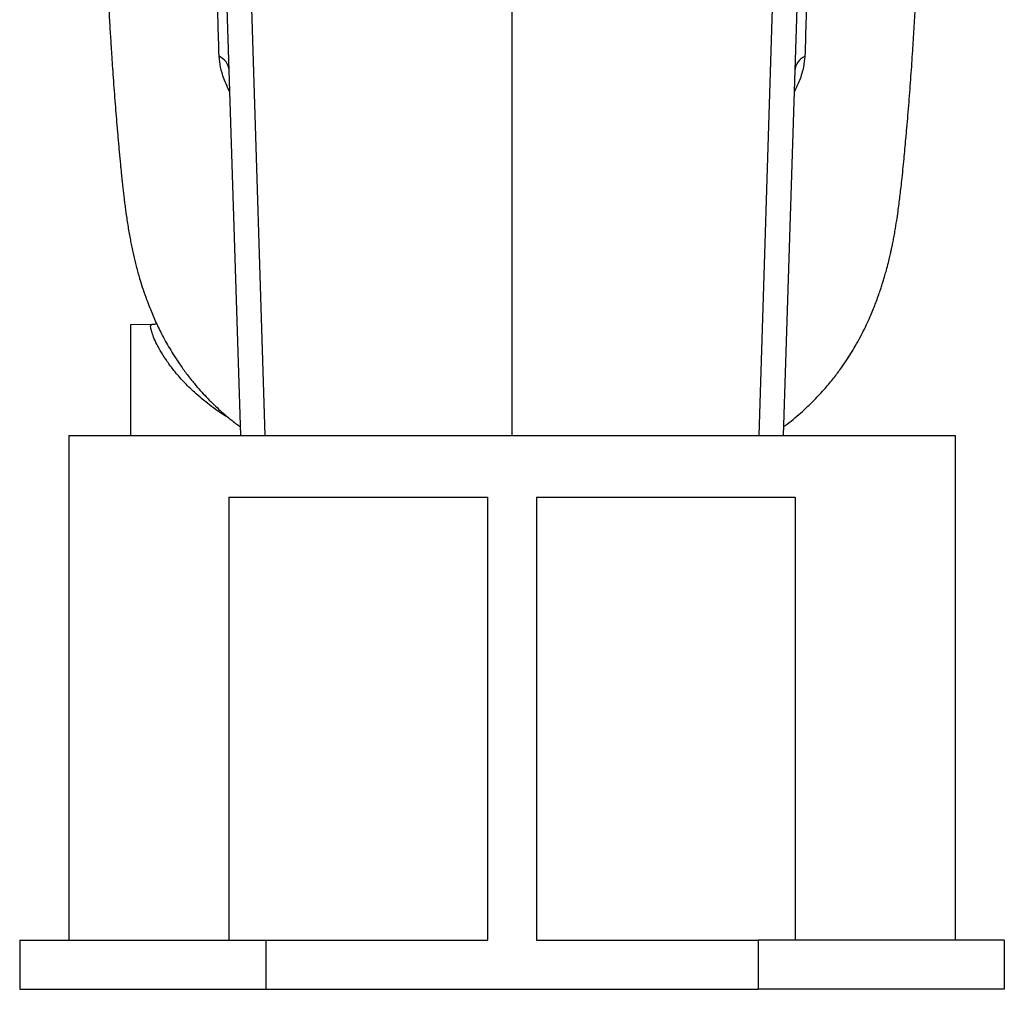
# Model space of a CAD drawing. Header units: millimetres. Extents: x 896 to 16363, y 4675 to 12925.
# Tile 1 of 11: x 1921 to 3921, y 4675 to 6645. Entities that reach past the tile are written whole.
import ezdxf

# ---------------------------------------------------------------- set-up
doc = ezdxf.new("R2010")
doc.units = ezdxf.units.MM
doc.header["$LTSCALE"] = 5

msp = doc.modelspace()

# ---------------------------------------------------------------- linework, layer by layer
at = {"color": 7, "linetype": 'Continuous', "lineweight": 25}
for p, q in [((2366.3, 7474.2), (2418.9, 5800.2)), ((3422.8, 5800.2), (3475.4, 7474.1)), ((2369.8, 5800.2), (2319.2, 7409.7)), ((3522.5, 7409.6), (3471.9, 5800.2)), ((2920.8, 7262.5), (2920.8, 5800.2)), ((2188.9, 6025.9), (2145.8, 6025.2)), ((2145.8, 6025.2), (2145.8, 5800.2)), ((2188.6, 6025.9), (2188.9, 6025.9)), ((2020.8, 5800.2), (3820.8, 5800.2)), ((2020.8, 5800.2), (2020.8, 4775.2)), ((3820.8, 5800.2), (3820.8, 4775.2)), ((2345.8, 5675.2), (2870.8, 5675.2)), ((2345.8, 5675.2), (2345.8, 4775.2)), ((2870.8, 5675.2), (2870.8, 4775.2)), ((2970.8, 5675.2), (3495.8, 5675.2)), ((2970.8, 5675.2), (2970.8, 4775.2)), ((3495.8, 5675.2), (3495.8, 4775.2)), ((1920.8, 4775.2), (2420.8, 4775.2)), ((1920.8, 4775.2), (1920.8, 4675.2)), ((2420.8, 4775.2), (2420.8, 4675.2)), ((2420.8, 4775.2), (2870.8, 4775.2)), ((2970.8, 4775.2), (3420.8, 4775.2)), ((3420.8, 4775.2), (3420.8, 4675.2)), ((3920.8, 4775.2), (3420.8, 4775.2)), ((3920.8, 4775.2), (3920.8, 4675.2)), ((1920.8, 4675.2), (2420.8, 4675.2)), ((2420.8, 4675.2), (3420.8, 4675.2)), ((3920.8, 4675.2), (3420.8, 4675.2))]:
    msp.add_line(p, q, dxfattribs=at)
for centre, start, end in [((2311.8, 6539.1), 5.2036, 66.1202), ((3529.8, 6539), 113.8573, 174.793)]:
    msp.add_arc(centre, 34.7, start, end, dxfattribs=at)
for points, knots in [([(2000.5, 10175.7), (2001.6, 10144), (2003.7, 10081.4), (2006.8, 9985.1), (2009.9, 9889), (2012.8, 9793.1), (2015.7, 9697.6), (2018.5, 9602.8), (2021.3, 9503.8), (2024.2, 9400.7), (2027.1, 9294), (2029.8, 9189), (2032.3, 9086), (2034.7, 8985), (2037.2, 8875.3), (2039.7, 8757.5), (2042.4, 8632.4), (2044.9, 8511.6), (2047.4, 8395.3), (2049.7, 8284.2), (2052, 8178.2), (2054.2, 8077.3), (2056.5, 7981), (2058.7, 7888.6), (2060.8, 7800.2), (2063, 7715.8), (2065.1, 7635.8), (2067.2, 7559.4), (2069.5, 7479.1), (2071.9, 7395.6), (2074.6, 7309.8), (2077.4, 7225.6), (2080.3, 7143.5), (2083.3, 7063.9), (2086.2, 6990.1), (2089.1, 6921.8), (2092, 6858.1), (2094.6, 6802.7), (2097.1, 6753.8), (2099.4, 6710.7), (2101.7, 6669.3), (2103.9, 6630.8), (2105.9, 6599.8), (2107.5, 6574.1), (2109, 6551.5), (2110.8, 6526.5), (2112.7, 6500.2), (2114.7, 6474.1), (2116.7, 6449), (2118.4, 6428.6), (2119.9, 6411.9), (2121, 6398.6), (2122.2, 6385.4), (2123.4, 6372.1), (2124.7, 6359.1), (2125.8, 6347.2), (2126.8, 6337.4), (2127.6, 6329.7), (2128.2, 6323.2), (2129, 6315.9), (2130, 6306.8), (2131.1, 6296.4), (2132.4, 6285.8), (2133.7, 6274.7), (2135.1, 6263.8), (2136.8, 6251.3), (2138.7, 6238.4), (2140.8, 6224.7), (2143.1, 6211.1), (2145.5, 6198.2), (2147.9, 6185.9), (2151.2, 6170), (2155.8, 6150.6), (2160.8, 6131.8), (2166, 6113.8), (2171.6, 6096.3), (2177.9, 6078.4), (2185.5, 6058.5), (2195.8, 6033.9), (2206.6, 6011.4), (2216.7, 5992.4), (2225.1, 5977.6), (2234.6, 5962), (2245.9, 5945), (2259.6, 5925.9), (2277.4, 5903.3), (2299.3, 5878.7), (2324.1, 5854.4), (2347.4, 5834.1), (2362.7, 5822.6), (2369.2, 5817.7)], [0, 0, 0, 0, 0.01955, 0.038775, 0.057688, 0.076256, 0.094475, 0.112359, 0.129921, 0.150012, 0.16968, 0.188927, 0.207752, 0.226151, 0.244127, 0.26762, 0.290362, 0.312364, 0.333642, 0.354212, 0.37374, 0.392615, 0.410849, 0.428449, 0.445716, 0.462322, 0.478262, 0.493685, 0.508769, 0.527947, 0.546486, 0.564395, 0.583989, 0.602784, 0.620787, 0.638006, 0.654463, 0.67073, 0.683039, 0.695407, 0.707837, 0.719788, 0.73075, 0.737096, 0.744479, 0.752906, 0.762207, 0.771523, 0.780741, 0.789863, 0.79496, 0.800101, 0.80529, 0.810527, 0.815811, 0.820832, 0.825111, 0.827941, 0.830372, 0.833282, 0.83694, 0.841351, 0.846085, 0.850224, 0.855425, 0.860046, 0.865655, 0.871634, 0.877249, 0.882424, 0.887091, 0.891913, 0.900581, 0.9083, 0.9132, 0.920162, 0.928241, 0.934292, 0.942624, 0.950665, 0.954971, 0.958794, 0.962383, 0.966398, 0.970927, 0.975996, 0.982755, 0.989348, 0.995453, 1, 1, 1, 1]), ([(3472.5, 5818.4), (3475, 5820.2), (3488.4, 5829.7), (3508.5, 5847), (3533.2, 5870.3), (3553.9, 5892.3), (3572.1, 5914), (3587.1, 5933.9), (3599.3, 5951.4), (3609.7, 5967.6), (3619, 5983.2), (3628, 5999.5), (3636.6, 6016.5), (3644.4, 6033), (3651, 6048.2), (3656.5, 6061.6), (3661.3, 6074), (3665.7, 6086.2), (3669.6, 6097.5), (3672.8, 6107.2), (3675.7, 6116.6), (3678.5, 6126.1), (3681.8, 6137.9), (3685.2, 6150.8), (3688.2, 6163.4), (3690.6, 6173.8), (3692.5, 6182.9), (3694.5, 6192.4), (3696.6, 6203.5), (3699.3, 6218.5), (3702.1, 6235.8), (3704.8, 6254.6), (3707, 6270.7), (3708.9, 6285.9), (3710.8, 6301.6), (3712.8, 6320), (3715, 6340.3), (3717.1, 6361.7), (3719.1, 6382.3), (3721, 6403.2), (3723, 6426.1), (3725.2, 6450.9), (3727.3, 6477.1), (3729.3, 6503.6), (3731.3, 6530), (3733.1, 6556.1), (3735.2, 6588.2), (3737.6, 6626.1), (3740.3, 6670.3), (3742.7, 6713.9), (3745, 6758.3), (3747.4, 6805.2), (3749.8, 6856.4), (3752.4, 6914.7), (3755.2, 6980.3), (3758.1, 7053.4), (3761.1, 7131.7), (3763.6, 7204.3), (3765.9, 7269.8), (3767.7, 7327), (3769.6, 7386.3), (3771.4, 7446.7), (3773.3, 7511.9), (3775.2, 7580.2), (3777.1, 7650.2), (3778.8, 7715.9), (3780.4, 7777), (3781.8, 7833.2), (3783, 7886), (3784.3, 7937.3), (3785.4, 7989.1), (3786.5, 8036.9), (3787.5, 8080.6), (3788.3, 8119.9), (3789.1, 8159.6), (3790, 8200), (3790.9, 8242.6), (3791.8, 8289.1), (3792.8, 8339.2), (3793.9, 8393), (3795, 8450), (3796.2, 8511.7), (3797.6, 8578.1), (3799, 8649.3), (3800.5, 8724.4), (3802.1, 8803.4), (3803.9, 8886.2), (3805.8, 8973.3), (3807.9, 9064.8), (3810.2, 9160.5), (3812.7, 9260.3), (3815.3, 9356.2), (3817.8, 9447.5), (3820.3, 9533.7), (3823, 9622), (3825.7, 9712.2), (3828.6, 9803.5), (3831.6, 9895.8), (3834.7, 9988.7), (3837.9, 10082.7), (3840, 10144.2), (3841.1, 10175.4)], [0, 0, 0, 0, 0.001688, 0.009208, 0.014824, 0.020716, 0.026074, 0.030826, 0.034991, 0.03861, 0.042495, 0.047183, 0.052273, 0.0572, 0.062049, 0.066545, 0.071076, 0.076389, 0.080775, 0.084447, 0.087418, 0.090756, 0.094914, 0.100642, 0.10533, 0.108929, 0.112158, 0.115889, 0.120127, 0.125194, 0.134178, 0.141809, 0.148216, 0.154398, 0.160867, 0.168069, 0.177157, 0.185698, 0.193585, 0.201547, 0.21037, 0.219905, 0.229597, 0.23896, 0.247998, 0.256707, 0.265087, 0.279242, 0.292637, 0.305439, 0.317786, 0.330752, 0.344575, 0.359257, 0.37657, 0.394534, 0.413078, 0.43221, 0.44454, 0.457106, 0.46991, 0.482922, 0.49555, 0.510747, 0.524898, 0.537986, 0.550028, 0.561038, 0.570939, 0.580735, 0.590629, 0.60062, 0.607949, 0.615332, 0.622769, 0.630261, 0.637945, 0.646518, 0.656079, 0.665711, 0.676172, 0.687464, 0.699589, 0.71255, 0.726348, 0.740598, 0.75565, 0.771507, 0.788173, 0.805651, 0.823938, 0.843035, 0.858574, 0.874614, 0.891159, 0.908218, 0.925801, 0.943598, 0.961907, 0.980704, 1, 1, 1, 1]), ([(2325.9, 6570.8), (2325.2, 6594.4), (2323.7, 6641.5), (2321.4, 6715.6), (2319, 6792.1), (2316.4, 6874.7), (2313.6, 6963.5), (2310.8, 7055.9), (2307.9, 7147.5), (2305.1, 7238.3), (2302.3, 7331.2), (2300.3, 7394.8), (2299.4, 7426.6)], [0, 0, 0, 0, 0.0960008, 0.1920017, 0.2884825, 0.3849635, 0.4942634, 0.6037426, 0.7025346, 0.8013265, 0.9006619, 1, 1, 1, 1]), ([(3542.3, 7426.4), (3541.6, 7404.2), (3540.3, 7359.7), (3538.3, 7294), (3536.3, 7229.2), (3534.3, 7163.6), (3532.2, 7097.5), (3530.2, 7030.8), (3528.1, 6965.5), (3525.9, 6893), (3523.4, 6814.2), (3520.8, 6730.1), (3518.2, 6648.5), (3516.6, 6596.7), (3515.8, 6570.7)], [0, 0, 0, 0, 0.069384, 0.138768, 0.208334, 0.2779, 0.353054, 0.428208, 0.503599, 0.578989, 0.683928, 0.788867, 0.894433, 1, 1, 1, 1]), ([(2199, 6027.8), (2198.5, 6027.6), (2196.2, 6026.3), (2192.5, 6025.6), (2189.5, 6025.6), (2188.6, 6025.6)], [0, 0, 0, 0, 0.143826, 0.74071, 1, 1, 1, 1])]:
    msp.add_open_spline(points, degree=3, knots=knots, dxfattribs=at)
at = {"color": 8, "linetype": 'Continuous', "lineweight": 25}
for points, knots in [([(2347.8, 6498.2), (2343.5, 6507.3), (2335.4, 6524.3), (2328.1, 6549), (2326.6, 6563.5), (2325.9, 6570.8)], [0, 0, 0, 0, 0.363185, 0.678259, 1, 1, 1, 1]), ([(3515.8, 6570.7), (3515.1, 6563.6), (3513.5, 6548), (3506, 6523.2), (3497.7, 6505.9), (3493.9, 6498)], [0, 0, 0, 0, 0.311965, 0.682024, 1, 1, 1, 1]), ([(2345.5, 5836.3), (2343.4, 5837.5), (2330.1, 5845), (2306.5, 5862.1), (2277.9, 5885.5), (2253.8, 5909.3), (2235.2, 5930.6), (2220.2, 5950.8), (2208.5, 5968.9), (2199.2, 5986), (2192.7, 6000.4), (2188.7, 6011.7), (2186.8, 6019.7), (2186.8, 6024.5), (2187.7, 6026), (2188.6, 6025.9), (2188.6, 6025.9)], [0, 0, 0, 0, 0.02366, 0.148654, 0.273491, 0.36764, 0.461652, 0.535348, 0.60896, 0.680761, 0.752503, 0.815446, 0.878382, 0.938483, 0.998592, 1, 1, 1, 1])]:
    msp.add_open_spline(points, degree=3, knots=knots, dxfattribs=at)

doc.saveas('drawing.dxf')
